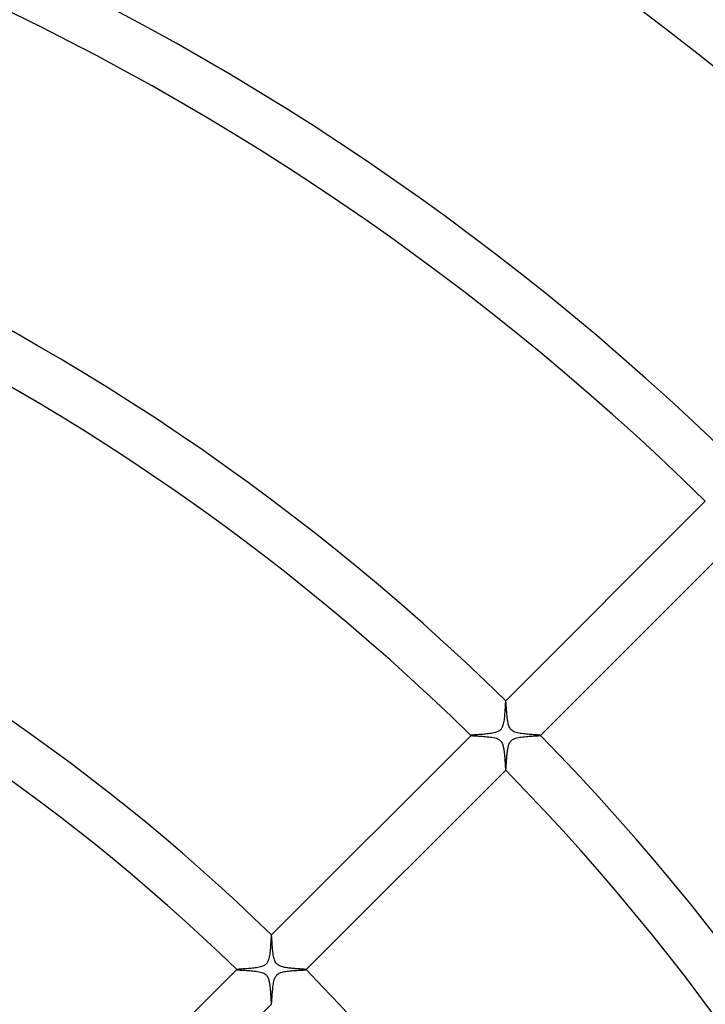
# Model space of a CAD drawing. Header units: millimetres. Extents: x -485 to 485, y -485 to 485.
# Tile 52 of 110: x 94 to 150, y 112 to 192. Entities that reach past the tile are written whole.
import ezdxf

# ---------------------------------------------------------------- set-up
doc = ezdxf.new("R2010")
doc.units = ezdxf.units.MM
doc.layers.add('HIDDEN', color=7, linetype='Continuous')
doc.layers.add('THICK', color=7, linetype='Continuous')

msp = doc.modelspace()

# ---------------------------------------------------------------- linework, layer by layer
at = {"layer": 'HIDDEN'}
for p, q in [((133.635, 136.463), (133.634, 136.462)), ((133.636, 136.463), (133.635, 136.463)), ((133.635, 136.463), (133.635, 136.463)), ((133.637, 136.463), (133.636, 136.463)), ((133.636, 136.463), (133.636, 136.463)), ((133.638, 136.462), (133.637, 136.463)), ((133.642, 136.454), (133.638, 136.462)), ((133.646, 136.435), (133.642, 136.454)), ((133.65, 136.408), (133.646, 136.435)), ((133.655, 136.372), (133.65, 136.408)), ((133.659, 136.327), (133.655, 136.372)), ((133.664, 136.275), (133.659, 136.327)), ((133.669, 136.215), (133.664, 136.275)), ((133.674, 136.149), (133.669, 136.215)), ((133.679, 136.077), (133.674, 136.149)), ((133.685, 136), (133.679, 136.077)), ((133.69, 135.917), (133.685, 136)), ((133.696, 135.831), (133.69, 135.917)), ((133.703, 135.741), (133.696, 135.831)), ((133.71, 135.647), (133.703, 135.741)), ((133.717, 135.552), (133.71, 135.647)), ((133.725, 135.454), (133.717, 135.552)), ((133.733, 135.354), (133.725, 135.454)), ((133.743, 135.253), (133.733, 135.354)), ((133.753, 135.152), (133.743, 135.253)), ((133.764, 135.051), (133.753, 135.152)), ((133.777, 134.952), (133.764, 135.051)), ((133.791, 134.854), (133.777, 134.952)), ((133.806, 134.76), (133.791, 134.854)), ((133.824, 134.669), (133.806, 134.76)), ((133.843, 134.582), (133.824, 134.669)), ((133.865, 134.498), (133.843, 134.582)), ((133.891, 134.414), (133.865, 134.498)), ((133.923, 134.332), (133.891, 134.414)), ((133.961, 134.252), (133.923, 134.332)), ((134.007, 134.178), (133.961, 134.252)), ((134.062, 134.109), (134.007, 134.178)), ((134.125, 134.048), (134.062, 134.109)), ((134.198, 133.994), (134.125, 134.048)), ((130.809, 133.637), (130.808, 133.637)), ((130.808, 133.637), (130.808, 133.636)), ((130.808, 133.636), (130.808, 133.636)), ((130.808, 133.636), (130.808, 133.635)), ((130.808, 133.635), (130.808, 133.634)), ((130.808, 133.634), (130.809, 133.634)), ((130.809, 133.634), (130.823, 133.628)), ((130.823, 133.628), (130.854, 133.623)), ((130.854, 133.623), (130.902, 133.618)), ((130.902, 133.618), (130.965, 133.612)), ((130.965, 133.612), (131.041, 133.606)), ((131.041, 133.606), (131.129, 133.601)), ((131.129, 133.601), (131.229, 133.594)), ((131.229, 133.594), (131.338, 133.588)), ((131.338, 133.588), (131.455, 133.581)), ((131.455, 133.581), (131.579, 133.573)), ((131.579, 133.573), (131.71, 133.564)), ((131.71, 133.564), (131.845, 133.554)), ((131.845, 133.554), (131.984, 133.543)), ((131.984, 133.543), (132.121, 133.531)), ((132.121, 133.531), (132.256, 133.516)), ((132.256, 133.516), (132.387, 133.499)), ((132.387, 133.499), (132.513, 133.48)), ((132.513, 133.48), (132.635, 133.458)), ((132.635, 133.458), (132.751, 133.431)), ((132.751, 133.431), (132.86, 133.398)), ((132.86, 133.398), (132.957, 133.362)), ((132.957, 133.362), (133.038, 133.322)), ((133.038, 133.322), (133.107, 133.28)), ((133.107, 133.28), (133.165, 133.235)), ((134.284, 133.945), (134.198, 133.994)), ((134.384, 133.902), (134.284, 133.945)), ((134.491, 133.867), (134.384, 133.902)), ((134.6, 133.839), (134.491, 133.867)), ((134.708, 133.816), (134.6, 133.839)), ((134.819, 133.796), (134.708, 133.816)), ((134.934, 133.779), (134.819, 133.796)), ((135.052, 133.764), (134.934, 133.779)), ((135.174, 133.751), (135.052, 133.764)), ((135.297, 133.739), (135.174, 133.751)), ((135.418, 133.728), (135.297, 133.739)), ((135.535, 133.718), (135.418, 133.728)), ((135.649, 133.709), (135.535, 133.718)), ((135.759, 133.702), (135.649, 133.709)), ((135.864, 133.694), (135.759, 133.702)), ((135.963, 133.687), (135.864, 133.694)), ((136.055, 133.681), (135.963, 133.687)), ((136.14, 133.675), (136.055, 133.681)), ((136.217, 133.669), (136.14, 133.675)), ((136.285, 133.663), (136.217, 133.669)), ((136.344, 133.658), (136.285, 133.663)), ((136.391, 133.653), (136.344, 133.658)), ((136.427, 133.647), (136.391, 133.653)), ((136.451, 133.642), (136.427, 133.647)), ((136.462, 133.638), (136.451, 133.642)), ((136.463, 133.637), (136.462, 133.638)), ((136.462, 133.634), (136.463, 133.635)), ((136.463, 133.636), (136.463, 133.637)), ((136.463, 133.635), (136.463, 133.636)), ((136.463, 133.636), (136.463, 133.636)), ((136.463, 133.635), (136.463, 133.635)), ((133.165, 133.235), (133.217, 133.186)), ((133.217, 133.186), (133.263, 133.131)), ((133.263, 133.131), (133.303, 133.072)), ((133.303, 133.072), (133.337, 133.01)), ((133.337, 133.01), (133.367, 132.945)), ((133.367, 132.945), (133.392, 132.879)), ((133.392, 132.879), (133.414, 132.811)), ((133.414, 132.811), (133.433, 132.743)), ((133.433, 132.743), (133.45, 132.672)), ((133.45, 132.672), (133.465, 132.598)), ((133.465, 132.598), (133.479, 132.521)), ((133.479, 132.521), (133.491, 132.443)), ((133.491, 132.443), (133.503, 132.362)), ((133.503, 132.362), (133.513, 132.281)), ((133.513, 132.281), (133.523, 132.198)), ((133.523, 132.198), (133.531, 132.114)), ((133.531, 132.114), (133.539, 132.03)), ((133.539, 132.03), (133.547, 131.945)), ((133.547, 131.945), (133.553, 131.861)), ((133.553, 131.861), (133.56, 131.777)), ((133.56, 131.777), (133.566, 131.694)), ((133.566, 131.694), (133.571, 131.613)), ((133.571, 131.613), (133.576, 131.532)), ((133.576, 131.532), (133.581, 131.454)), ((133.581, 131.454), (133.585, 131.378)), ((133.585, 131.378), (133.59, 131.305)), ((133.59, 131.305), (133.594, 131.236)), ((133.594, 131.236), (133.598, 131.171)), ((133.598, 131.171), (133.602, 131.11)), ((133.602, 131.11), (133.606, 131.053)), ((133.606, 131.053), (133.609, 131.001)), ((133.609, 131.001), (133.613, 130.955)), ((133.613, 130.955), (133.616, 130.914)), ((133.616, 130.914), (133.62, 130.88)), ((133.62, 130.88), (133.623, 130.852)), ((133.623, 130.852), (133.627, 130.831)), ((133.627, 130.831), (133.63, 130.816)), ((133.63, 130.816), (133.634, 130.809)), ((133.634, 130.809), (133.634, 130.808)), ((133.634, 130.808), (133.635, 130.808)), ((133.635, 130.808), (133.636, 130.808)), ((133.636, 130.808), (133.636, 130.808)), ((133.636, 130.808), (133.637, 130.808)), ((133.637, 130.808), (133.637, 130.809)), ((114.542, 117.37), (114.541, 117.37)), ((114.541, 117.37), (114.541, 117.369)), ((114.543, 117.37), (114.542, 117.37)), ((114.544, 117.37), (114.543, 117.37)), ((114.543, 117.37), (114.543, 117.37)), ((114.544, 117.369), (114.544, 117.37)), ((114.549, 117.359), (114.544, 117.369)), ((114.554, 117.337), (114.549, 117.359)), ((114.559, 117.304), (114.554, 117.337)), ((114.564, 117.261), (114.559, 117.304)), ((114.569, 117.207), (114.564, 117.261)), ((114.574, 117.145), (114.569, 117.207)), ((114.58, 117.075), (114.574, 117.145)), ((114.586, 116.998), (114.58, 117.075)), ((114.592, 116.914), (114.586, 116.998)), ((114.598, 116.824), (114.592, 116.914)), ((114.604, 116.729), (114.598, 116.824)), ((114.612, 116.629), (114.604, 116.729)), ((114.619, 116.525), (114.612, 116.629)), ((114.628, 116.418), (114.619, 116.525)), ((114.637, 116.307), (114.628, 116.418)), ((114.647, 116.195), (114.637, 116.307)), ((114.659, 116.08), (114.647, 116.195)), ((114.671, 115.966), (114.659, 116.08)), ((114.685, 115.855), (114.671, 115.966)), ((114.701, 115.747), (114.685, 115.855)), ((114.719, 115.642), (114.701, 115.747)), ((114.739, 115.543), (114.719, 115.642)), ((114.762, 115.448), (114.739, 115.543)), ((114.789, 115.353), (114.762, 115.448)), ((114.823, 115.261), (114.789, 115.353)), ((114.863, 115.172), (114.823, 115.261)), ((114.913, 115.089), (114.863, 115.172)), ((114.973, 115.013), (114.913, 115.089)), ((115.04, 114.95), (114.973, 115.013)), ((115.113, 114.897), (115.04, 114.95)), ((115.191, 114.854), (115.113, 114.897)), ((115.272, 114.818), (115.191, 114.854)), ((115.356, 114.788), (115.272, 114.818)), ((115.442, 114.763), (115.356, 114.788)), ((111.716, 114.544), (111.715, 114.544)), ((111.715, 114.544), (111.715, 114.543)), ((111.715, 114.543), (111.715, 114.542)), ((111.715, 114.542), (111.715, 114.542)), ((111.715, 114.542), (111.715, 114.541)), ((111.715, 114.541), (111.716, 114.541)), ((111.716, 114.541), (111.728, 114.536)), ((111.728, 114.536), (111.755, 114.531)), ((111.755, 114.531), (111.797, 114.526)), ((111.797, 114.526), (111.851, 114.521)), ((111.851, 114.521), (111.918, 114.516)), ((111.918, 114.516), (111.997, 114.51)), ((111.997, 114.51), (112.085, 114.505)), ((112.085, 114.505), (112.183, 114.499)), ((112.183, 114.499), (112.288, 114.493)), ((112.288, 114.493), (112.401, 114.486)), ((112.401, 114.486), (112.521, 114.478)), ((112.521, 114.478), (112.645, 114.47)), ((112.645, 114.47), (112.774, 114.46)), ((112.774, 114.46), (112.905, 114.45)), ((112.905, 114.45), (113.035, 114.438)), ((113.035, 114.438), (113.163, 114.424)), ((113.163, 114.424), (113.288, 114.408)), ((113.288, 114.408), (113.409, 114.39)), ((113.409, 114.39), (113.526, 114.369)), ((113.526, 114.369), (113.639, 114.344)), ((113.639, 114.344), (113.745, 114.314)), ((113.745, 114.314), (113.843, 114.279)), ((113.843, 114.279), (113.927, 114.241)), ((113.927, 114.241), (113.999, 114.199)), ((113.999, 114.199), (114.059, 114.155)), ((114.059, 114.155), (114.113, 114.107)), ((114.113, 114.107), (114.163, 114.05)), ((114.163, 114.05), (114.206, 113.988)), ((114.206, 113.988), (114.244, 113.921)), ((115.528, 114.742), (115.442, 114.763)), ((115.613, 114.724), (115.528, 114.742)), ((115.699, 114.709), (115.613, 114.724)), ((115.788, 114.695), (115.699, 114.709)), ((115.88, 114.682), (115.788, 114.695)), ((115.973, 114.671), (115.88, 114.682)), ((116.068, 114.66), (115.973, 114.671)), ((116.164, 114.65), (116.068, 114.66)), ((116.258, 114.641), (116.164, 114.65)), ((116.351, 114.633), (116.258, 114.641)), ((116.442, 114.626), (116.351, 114.633)), ((116.531, 114.619), (116.442, 114.626)), ((116.617, 114.613), (116.531, 114.619)), ((116.7, 114.607), (116.617, 114.613)), ((116.78, 114.601), (116.7, 114.607)), ((116.856, 114.596), (116.78, 114.601)), ((116.929, 114.591), (116.856, 114.596)), ((116.997, 114.586), (116.929, 114.591)), ((117.06, 114.581), (116.997, 114.586)), ((117.119, 114.576), (117.06, 114.581)), ((117.172, 114.572), (117.119, 114.576)), ((117.22, 114.568), (117.172, 114.572)), ((117.262, 114.564), (117.22, 114.568)), ((117.297, 114.56), (117.262, 114.564)), ((117.326, 114.556), (117.297, 114.56)), ((117.348, 114.552), (117.326, 114.556)), ((117.362, 114.548), (117.348, 114.552)), ((117.369, 114.544), (117.362, 114.548)), ((117.37, 114.544), (117.369, 114.544)), ((117.369, 114.541), (117.37, 114.541)), ((117.37, 114.543), (117.37, 114.544)), ((117.37, 114.542), (117.37, 114.543)), ((117.37, 114.543), (117.37, 114.543)), ((117.37, 114.541), (117.37, 114.542)), ((114.244, 113.921), (114.276, 113.851)), ((114.276, 113.851), (114.303, 113.779)), ((114.303, 113.779), (114.326, 113.705)), ((114.326, 113.705), (114.346, 113.629)), ((114.346, 113.629), (114.363, 113.553)), ((114.363, 113.553), (114.378, 113.478)), ((114.378, 113.478), (114.392, 113.401)), ((114.392, 113.401), (114.404, 113.322)), ((114.404, 113.322), (114.415, 113.24)), ((114.415, 113.24), (114.425, 113.156)), ((114.425, 113.156), (114.434, 113.07)), ((114.434, 113.07), (114.443, 112.984)), ((114.443, 112.984), (114.451, 112.896)), ((114.451, 112.896), (114.458, 112.808)), ((114.458, 112.808), (114.465, 112.719)), ((114.465, 112.719), (114.471, 112.632)), ((114.471, 112.632), (114.477, 112.547)), ((114.477, 112.547), (114.482, 112.464)), ((114.482, 112.464), (114.487, 112.383)), ((114.487, 112.383), (114.492, 112.305)), ((114.492, 112.305), (114.496, 112.231)), ((114.496, 112.231), (114.5, 112.16)), ((114.5, 112.16), (114.504, 112.092)), ((114.504, 112.092), (114.508, 112.029)), ((114.508, 112.029), (114.512, 111.97)), ((114.512, 111.97), (114.516, 111.917)), ((114.516, 111.917), (114.519, 111.869)), ((114.519, 111.869), (114.523, 111.827)), ((114.523, 111.827), (114.526, 111.79)), ((114.526, 111.79), (114.53, 111.761)), ((114.53, 111.761), (114.534, 111.738)), ((114.534, 111.738), (114.537, 111.723)), ((114.537, 111.723), (114.541, 111.716)), ((114.541, 111.716), (114.541, 111.715)), ((114.541, 111.715), (114.542, 111.715)), ((114.542, 111.715), (114.542, 111.715)), ((114.542, 111.715), (114.543, 111.715)), ((114.543, 111.715), (114.544, 111.715)), ((114.544, 111.715), (114.544, 111.716))]:
    msp.add_line(p, q, dxfattribs=at)
at = {"layer": 'THICK'}
for p, q in [((133.634, 136.462), (149.902, 152.73)), ((152.73, 149.902), (136.462, 133.634)), ((133.629, 136.451), (133.624, 136.427)), ((133.634, 136.462), (133.629, 136.451)), ((133.575, 135.743), (133.568, 135.631)), ((133.582, 135.85), (133.575, 135.743)), ((133.588, 135.951), (133.582, 135.85)), ((133.594, 136.045), (133.588, 135.951)), ((133.6, 136.132), (133.594, 136.045)), ((133.605, 136.211), (133.6, 136.132)), ((133.61, 136.281), (133.605, 136.211)), ((133.615, 136.341), (133.61, 136.281)), ((133.62, 136.39), (133.615, 136.341)), ((133.624, 136.427), (133.62, 136.39)), ((133.501, 134.909), (133.484, 134.794)), ((133.516, 135.028), (133.501, 134.909)), ((133.529, 135.149), (133.516, 135.028)), ((133.54, 135.272), (133.529, 135.149)), ((133.551, 135.395), (133.54, 135.272)), ((133.56, 135.515), (133.551, 135.395)), ((133.568, 135.631), (133.56, 135.515)), ((133.155, 134.042), (133.113, 134.01)), ((133.194, 134.077), (133.155, 134.042)), ((133.23, 134.115), (133.194, 134.077)), ((133.263, 134.156), (133.23, 134.115)), ((133.294, 134.201), (133.263, 134.156)), ((133.325, 134.254), (133.294, 134.201)), ((133.356, 134.318), (133.325, 134.254)), ((133.387, 134.393), (133.356, 134.318)), ((133.415, 134.481), (133.387, 134.393)), ((133.441, 134.579), (133.415, 134.481)), ((133.464, 134.684), (133.441, 134.579)), ((133.484, 134.794), (133.464, 134.684)), ((114.541, 117.369), (130.809, 133.637)), ((130.821, 133.642), (130.809, 133.637)), ((130.846, 133.647), (130.821, 133.642)), ((130.884, 133.653), (130.846, 133.647)), ((130.934, 133.658), (130.884, 133.653)), ((130.996, 133.664), (130.934, 133.658)), ((131.067, 133.669), (130.996, 133.664)), ((131.148, 133.675), (131.067, 133.669)), ((131.237, 133.682), (131.148, 133.675)), ((131.334, 133.688), (131.237, 133.682)), ((131.436, 133.695), (131.334, 133.688)), ((131.544, 133.703), (131.436, 133.695)), ((131.655, 133.711), (131.544, 133.703)), ((131.769, 133.719), (131.655, 133.711)), ((131.884, 133.729), (131.769, 133.719)), ((132.001, 133.739), (131.884, 133.729)), ((132.117, 133.751), (132.001, 133.739)), ((132.233, 133.764), (132.117, 133.751)), ((132.347, 133.778), (132.233, 133.764)), ((132.459, 133.795), (132.347, 133.778)), ((132.567, 133.813), (132.459, 133.795)), ((132.672, 133.835), (132.567, 133.813)), ((132.77, 133.86), (132.672, 133.835)), ((132.863, 133.888), (132.77, 133.86)), ((132.943, 133.918), (132.863, 133.888)), ((133.01, 133.949), (132.943, 133.918)), ((133.066, 133.979), (133.01, 133.949)), ((133.113, 134.01), (133.066, 133.979)), ((134.081, 133.198), (134.134, 133.246)), ((134.134, 133.246), (134.194, 133.29)), ((134.194, 133.29), (134.265, 133.331)), ((134.265, 133.331), (134.349, 133.37)), ((134.349, 133.37), (134.448, 133.405)), ((134.448, 133.405), (134.555, 133.435)), ((134.555, 133.435), (134.668, 133.461)), ((134.668, 133.461), (134.787, 133.482)), ((134.787, 133.482), (134.909, 133.501)), ((134.909, 133.501), (135.035, 133.517)), ((135.035, 133.517), (135.165, 133.531)), ((135.165, 133.531), (135.296, 133.543)), ((135.296, 133.543), (135.427, 133.554)), ((135.427, 133.554), (135.558, 133.563)), ((135.558, 133.563), (135.686, 133.572)), ((135.686, 133.572), (135.81, 133.58)), ((135.81, 133.58), (135.928, 133.587)), ((135.928, 133.587), (136.038, 133.594)), ((136.038, 133.594), (136.138, 133.6)), ((136.138, 133.6), (136.227, 133.606)), ((136.227, 133.606), (136.305, 133.612)), ((136.305, 133.612), (136.368, 133.617)), ((136.368, 133.617), (136.416, 133.623)), ((136.416, 133.623), (136.448, 133.628)), ((136.448, 133.628), (136.462, 133.634)), ((133.781, 132.367), (133.791, 132.439)), ((133.791, 132.439), (133.803, 132.51)), ((133.803, 132.51), (133.815, 132.578)), ((133.815, 132.578), (133.829, 132.644)), ((133.829, 132.644), (133.844, 132.708)), ((133.844, 132.708), (133.859, 132.769)), ((133.859, 132.769), (133.877, 132.831)), ((133.877, 132.831), (133.899, 132.895)), ((133.899, 132.895), (133.925, 132.96)), ((133.925, 132.96), (133.956, 133.024)), ((133.956, 133.024), (133.992, 133.086)), ((133.992, 133.086), (134.034, 133.145)), ((134.034, 133.145), (134.081, 133.198)), ((133.707, 131.607), (133.713, 131.681)), ((133.713, 131.681), (133.719, 131.757)), ((133.719, 131.757), (133.725, 131.834)), ((133.725, 131.834), (133.731, 131.911)), ((133.731, 131.911), (133.738, 131.988)), ((133.738, 131.988), (133.746, 132.065)), ((133.746, 132.065), (133.753, 132.142)), ((133.753, 132.142), (133.762, 132.218)), ((133.762, 132.218), (133.771, 132.293)), ((133.771, 132.293), (133.781, 132.367)), ((133.644, 130.826), (133.647, 130.843)), ((133.647, 130.843), (133.65, 130.866)), ((133.65, 130.866), (133.654, 130.893)), ((133.654, 130.893), (133.657, 130.926)), ((133.657, 130.926), (133.661, 130.963)), ((133.661, 130.963), (133.664, 131.004)), ((133.664, 131.004), (133.668, 131.05)), ((133.668, 131.05), (133.672, 131.099)), ((133.672, 131.099), (133.676, 131.153)), ((133.676, 131.153), (133.68, 131.209)), ((133.68, 131.209), (133.684, 131.269)), ((133.684, 131.269), (133.688, 131.332)), ((133.688, 131.332), (133.693, 131.397)), ((133.693, 131.397), (133.697, 131.465)), ((133.697, 131.465), (133.702, 131.535)), ((133.702, 131.535), (133.707, 131.607)), ((133.637, 130.809), (117.369, 114.541)), ((133.637, 130.809), (133.641, 130.815)), ((133.641, 130.815), (133.644, 130.826)), ((114.517, 117.192), (114.512, 117.123)), ((114.522, 117.251), (114.517, 117.192)), ((114.527, 117.299), (114.522, 117.251)), ((114.531, 117.334), (114.527, 117.299)), ((114.536, 117.358), (114.531, 117.334)), ((114.541, 117.369), (114.536, 117.358)), ((114.468, 116.428), (114.459, 116.307)), ((114.476, 116.545), (114.468, 116.428)), ((114.483, 116.657), (114.476, 116.545)), ((114.49, 116.764), (114.483, 116.657)), ((114.496, 116.865), (114.49, 116.764)), ((114.502, 116.959), (114.496, 116.865)), ((114.507, 117.045), (114.502, 116.959)), ((114.512, 117.123), (114.507, 117.045)), ((114.369, 115.579), (114.345, 115.471)), ((114.39, 115.692), (114.369, 115.579)), ((114.408, 115.811), (114.39, 115.692)), ((114.423, 115.933), (114.408, 115.811)), ((114.437, 116.057), (114.423, 115.933)), ((114.448, 116.183), (114.437, 116.057)), ((114.459, 116.307), (114.448, 116.183)), ((113.736, 114.784), (113.644, 114.758)), ((113.82, 114.813), (113.736, 114.784)), ((113.892, 114.844), (113.82, 114.813)), ((113.953, 114.875), (113.892, 114.844)), ((114.004, 114.907), (113.953, 114.875)), ((114.049, 114.939), (114.004, 114.907)), ((114.091, 114.975), (114.049, 114.939)), ((114.129, 115.013), (114.091, 114.975)), ((114.164, 115.054), (114.129, 115.013)), ((114.196, 115.099), (114.164, 115.054)), ((114.226, 115.149), (114.196, 115.099)), ((114.258, 115.211), (114.226, 115.149)), ((114.288, 115.284), (114.258, 115.211)), ((114.318, 115.371), (114.288, 115.284)), ((114.345, 115.471), (114.318, 115.371)), ((95.447, 98.276), (111.716, 114.544)), ((111.728, 114.549), (111.716, 114.544)), ((111.753, 114.554), (111.728, 114.549)), ((111.791, 114.56), (111.753, 114.554)), ((111.842, 114.565), (111.791, 114.56)), ((111.903, 114.571), (111.842, 114.565)), ((111.975, 114.576), (111.903, 114.571)), ((112.055, 114.582), (111.975, 114.576)), ((112.144, 114.589), (112.055, 114.582)), ((112.239, 114.595), (112.144, 114.589)), ((112.34, 114.602), (112.239, 114.595)), ((112.446, 114.61), (112.34, 114.602)), ((112.555, 114.618), (112.446, 114.61)), ((112.667, 114.626), (112.555, 114.618)), ((112.78, 114.635), (112.667, 114.626)), ((112.894, 114.646), (112.78, 114.635)), ((113.008, 114.657), (112.894, 114.646)), ((113.121, 114.669), (113.008, 114.657)), ((113.232, 114.683), (113.121, 114.669)), ((113.34, 114.698), (113.232, 114.683)), ((113.445, 114.716), (113.34, 114.698)), ((113.547, 114.736), (113.445, 114.716)), ((113.644, 114.758), (113.547, 114.736)), ((114.867, 113.939), (114.898, 113.991)), ((114.898, 113.991), (114.929, 114.036)), ((114.929, 114.036), (114.962, 114.076)), ((114.962, 114.076), (114.997, 114.114)), ((114.997, 114.114), (115.036, 114.149)), ((115.036, 114.149), (115.078, 114.182)), ((115.078, 114.182), (115.125, 114.212)), ((115.125, 114.212), (115.18, 114.243)), ((115.18, 114.243), (115.246, 114.273)), ((115.246, 114.273), (115.325, 114.303)), ((115.325, 114.303), (115.415, 114.331)), ((115.415, 114.331), (115.511, 114.355)), ((115.511, 114.355), (115.613, 114.376)), ((115.613, 114.376), (115.719, 114.394)), ((115.719, 114.394), (115.828, 114.41)), ((115.828, 114.41), (115.94, 114.424)), ((115.94, 114.424), (116.054, 114.436)), ((116.054, 114.436), (116.169, 114.447)), ((116.169, 114.447), (116.284, 114.457)), ((116.284, 114.457), (116.399, 114.466)), ((116.399, 114.466), (116.513, 114.474)), ((116.513, 114.474), (116.624, 114.481)), ((116.624, 114.481), (116.731, 114.488)), ((116.731, 114.488), (116.835, 114.494)), ((116.835, 114.494), (116.932, 114.5)), ((116.932, 114.5), (117.022, 114.506)), ((117.022, 114.506), (117.104, 114.511)), ((117.104, 114.511), (117.177, 114.516)), ((117.177, 114.516), (117.24, 114.521)), ((117.24, 114.521), (117.291, 114.526)), ((117.291, 114.526), (117.331, 114.531)), ((117.331, 114.531), (117.357, 114.536)), ((117.357, 114.536), (117.369, 114.541)), ((114.674, 113.163), (114.69, 113.28)), ((114.69, 113.28), (114.707, 113.394)), ((114.707, 113.394), (114.727, 113.505)), ((114.727, 113.505), (114.75, 113.61)), ((114.75, 113.61), (114.777, 113.71)), ((114.777, 113.71), (114.806, 113.799)), ((114.806, 113.799), (114.836, 113.875)), ((114.836, 113.875), (114.867, 113.939)), ((114.603, 112.346), (114.611, 112.456)), ((114.611, 112.456), (114.619, 112.57)), ((114.619, 112.57), (114.628, 112.686)), ((114.628, 112.686), (114.638, 112.805)), ((114.638, 112.805), (114.649, 112.924)), ((114.649, 112.924), (114.661, 113.044)), ((114.661, 113.044), (114.674, 113.163)), ((114.544, 111.716), (98.276, 95.447)), ((114.544, 111.716), (114.549, 111.727)), ((114.549, 111.727), (114.554, 111.752)), ((114.554, 111.752), (114.559, 111.79)), ((114.559, 111.79), (114.565, 111.84)), ((114.565, 111.84), (114.57, 111.901)), ((114.57, 111.901), (114.576, 111.973)), ((114.576, 111.973), (114.582, 112.054)), ((114.582, 112.054), (114.589, 112.144)), ((114.589, 112.144), (114.596, 112.242)), ((114.596, 112.242), (114.603, 112.346))]:
    msp.add_line(p, q, dxfattribs=at)
for radius, start, end in [(266, 45.4308, 89.56917), (245, 45.4677, 89.53228), (241, 45.47549, 89.52448), (218, 45.52568, 89.47435), (214, 45.53548, 89.46449), (191, 45.59999, 89.40004), (187, 45.61283, 89.3872), (164, 45.69877, 89.30126), (160, 45.71619, 89.28378), (137, 45.83645, 89.16352), (191, 0.59994, 44.40005), (187, 0.61278, 44.38721), (164, 0.69872, 44.30127)]:
    msp.add_arc((0, 0), radius, start, end, dxfattribs=at)

doc.saveas('drawing.dxf')
